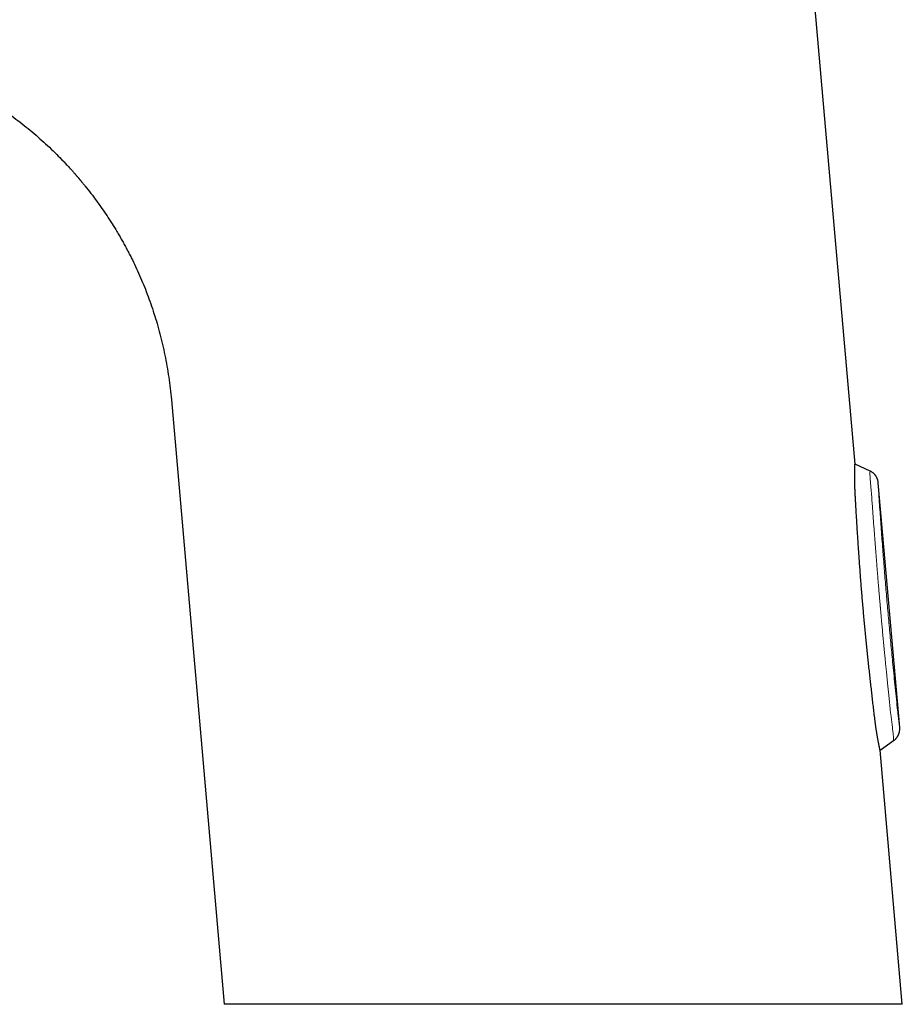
# Model space of a CAD drawing. Header units: millimetres. Extents: x 8 to 532, y 12 to 403.
# Tile 2 of 45: x 103 to 165, y 267 to 336. Entities that reach past the tile are written whole.
import ezdxf

# ---------------------------------------------------------------- set-up
doc = ezdxf.new("R2010")
doc.units = ezdxf.units.MM

msp = doc.modelspace()

# ---------------------------------------------------------------- linework, layer by layer
at = {"color": 7, "linetype": 'Continuous', "lineweight": 30}
for p, q in [((161.484, 304.683), (156.022, 367.108)), ((113.898, 309.161), (117.581, 267.059)), ((162.53, 304.195), (161.484, 304.683)), ((164.596, 286.328), (163.104, 303.376)), ((163.227, 284.759), (164.173, 285.421)), ((164.776, 267.059), (163.227, 284.759)), ((164.776, 267.059), (117.581, 267.059))]:
    msp.add_line(p, q, dxfattribs=at)
at = {"color": 8, "linetype": 'Continuous', "lineweight": 0, "flags": 128}
msp.add_lwpolyline([(162.647, 302.345), (162.591, 303.089), (162.549, 303.685), (162.527, 304.068), (162.53, 304.195), (162.53, 304.195), (162.53, 304.195)], dxfattribs=at)
at = {"color": 7, "linetype": 'Continuous', "lineweight": 30}
for points, knots in [([(85.971, 334.258), (86.386, 334.261), (87.206, 334.266), (88.421, 334.206), (89.608, 334.098), (90.768, 333.941), (91.74, 333.767), (92.531, 333.599), (93.148, 333.452), (93.757, 333.293), (94.356, 333.122), (94.946, 332.939), (95.526, 332.745), (96.389, 332.434), (97.518, 331.978), (98.885, 331.335), (100.195, 330.628), (101.449, 329.862), (102.649, 329.039), (103.797, 328.162), (104.888, 327.228), (105.734, 326.443), (106.196, 325.952), (106.332, 325.807)], [0, 0, 0, 0, 0.054905, 0.108434, 0.160849, 0.212384, 0.263198, 0.291401, 0.319366, 0.347086, 0.374558, 0.401776, 0.42874, 0.45545, 0.523122, 0.589642, 0.655157, 0.719847, 0.783888, 0.847481, 0.910859, 0.973707, 1, 1, 1, 1]), ([(106.339, 325.813), (106.345, 325.807), (106.376, 325.774), (106.442, 325.705), (106.536, 325.606), (106.638, 325.497), (106.734, 325.393), (106.808, 325.313), (106.861, 325.253), (106.899, 325.212), (106.94, 325.166), (106.985, 325.116), (107.035, 325.061), (107.087, 325.002), (107.143, 324.938), (107.203, 324.87), (107.256, 324.809), (107.3, 324.758), (107.333, 324.72), (107.365, 324.684), (107.393, 324.651), (107.419, 324.621), (107.441, 324.594), (107.464, 324.568), (107.484, 324.543), (107.502, 324.522), (107.515, 324.507), (107.524, 324.496), (107.531, 324.488), (107.54, 324.477), (107.553, 324.461), (107.569, 324.443), (107.586, 324.423), (107.603, 324.402), (107.626, 324.374), (107.656, 324.338), (107.693, 324.294), (107.743, 324.233), (107.807, 324.155), (107.862, 324.087), (107.892, 324.05), (107.896, 324.045)], [0, 0, 0, 0, 0.011489, 0.056832, 0.122525, 0.185476, 0.245695, 0.303193, 0.324098, 0.347637, 0.373815, 0.402636, 0.434099, 0.467575, 0.503604, 0.542188, 0.58333, 0.605663, 0.627704, 0.64799, 0.666507, 0.683253, 0.698228, 0.711431, 0.726692, 0.738601, 0.747158, 0.752363, 0.75562, 0.761639, 0.77042, 0.781103, 0.792225, 0.803762, 0.815714, 0.838705, 0.863092, 0.888679, 0.93907, 0.991377, 1, 1, 1, 1]), ([(107.894, 324.043), (108.165, 323.7), (108.699, 323.023), (109.433, 321.96), (109.95, 321.141), (110.284, 320.573), (110.455, 320.275), (110.623, 319.973), (110.788, 319.667), (110.95, 319.358), (111.26, 318.747), (111.701, 317.809), (112.231, 316.514), (112.706, 315.155), (113.12, 313.735), (113.463, 312.257), (113.734, 310.728), (113.843, 309.687), (113.898, 309.161)], [0, 0, 0, 0, 0.080578, 0.158695, 0.237994, 0.258992, 0.28009, 0.301293, 0.322601, 0.344018, 0.365542, 0.448977, 0.534866, 0.623239, 0.714063, 0.807243, 0.902624, 1, 1, 1, 1]), ([(161.508, 302.397), (161.505, 302.439), (161.501, 302.522), (161.495, 302.645), (161.489, 302.767), (161.484, 302.887), (161.48, 303.007), (161.477, 303.124), (161.474, 303.24), (161.472, 303.348), (161.47, 303.451), (161.469, 303.547), (161.468, 303.64), (161.468, 303.731), (161.468, 303.819), (161.468, 303.903), (161.469, 303.984), (161.469, 304.061), (161.47, 304.135), (161.471, 304.205), (161.473, 304.27), (161.474, 304.331), (161.475, 304.388), (161.476, 304.44), (161.478, 304.488), (161.479, 304.531), (161.48, 304.568), (161.481, 304.601), (161.482, 304.628), (161.483, 304.65), (161.483, 304.666), (161.484, 304.677), (161.484, 304.683), (161.484, 304.682), (161.484, 304.682)], [0, 0, 0, 0, 0.031741, 0.063545, 0.09554, 0.127598, 0.160384, 0.193237, 0.226292, 0.259415, 0.289364, 0.319362, 0.349737, 0.380112, 0.410688, 0.441264, 0.472223, 0.503235, 0.534334, 0.565484, 0.597031, 0.628579, 0.660339, 0.692099, 0.724267, 0.75649, 0.788465, 0.820494, 0.852942, 0.885391, 0.918065, 0.950739, 0.983848, 1, 1, 1, 1]), ([(163.104, 303.376), (163.102, 303.398), (163.097, 303.442), (163.085, 303.504), (163.07, 303.561), (163.054, 303.613), (163.038, 303.658), (163.022, 303.695), (163.007, 303.726), (162.993, 303.753), (162.98, 303.777), (162.968, 303.799), (162.953, 303.823), (162.935, 303.85), (162.912, 303.883), (162.885, 303.919), (162.852, 303.958), (162.813, 303.998), (162.769, 304.04), (162.719, 304.081), (162.662, 304.122), (162.599, 304.161), (162.554, 304.183), (162.53, 304.195)], [0, 0, 0, 0, 0.064506, 0.125176, 0.181706, 0.233849, 0.281404, 0.317421, 0.35008, 0.379332, 0.405138, 0.427614, 0.451381, 0.484573, 0.522849, 0.566176, 0.614492, 0.667698, 0.725651, 0.78815, 0.854936, 0.925684, 1, 1, 1, 1]), ([(162.854, 287.014), (162.836, 287.162), (162.801, 287.459), (162.749, 287.905), (162.697, 288.354), (162.646, 288.803), (162.595, 289.254), (162.544, 289.708), (162.494, 290.163), (162.444, 290.622), (162.396, 291.081), (162.348, 291.541), (162.3, 292.002), (162.254, 292.468), (162.208, 292.938), (162.163, 293.413), (162.118, 293.888), (162.075, 294.364), (162.034, 294.84), (161.993, 295.317), (161.953, 295.796), (161.914, 296.276), (161.877, 296.756), (161.841, 297.235), (161.805, 297.714), (161.773, 298.174), (161.742, 298.616), (161.713, 299.039), (161.686, 299.461), (161.658, 299.882), (161.632, 300.303), (161.606, 300.724), (161.581, 301.144), (161.556, 301.563), (161.532, 301.981), (161.516, 302.259), (161.508, 302.397)], [0, 0, 0, 0, 0.0295772, 0.0591607, 0.0887472, 0.1183335, 0.1479165, 0.1774934, 0.2073048, 0.2371231, 0.2669448, 0.2967663, 0.3265843, 0.3563954, 0.3869865, 0.4175853, 0.448188, 0.4787906, 0.5093893, 0.5399803, 0.5708544, 0.6017364, 0.6326224, 0.6635085, 0.6943907, 0.725265, 0.7526712, 0.7800814, 0.807493, 0.8349033, 0.8623096, 0.8898451, 0.9173844, 0.9449249, 0.9724643, 1, 1, 1, 1]), ([(163.227, 284.76), (163.227, 284.76), (163.227, 284.759), (163.226, 284.764), (163.224, 284.775), (163.22, 284.791), (163.216, 284.813), (163.21, 284.84), (163.203, 284.874), (163.195, 284.912), (163.186, 284.956), (163.176, 285.005), (163.165, 285.058), (163.154, 285.116), (163.141, 285.18), (163.128, 285.249), (163.113, 285.323), (163.098, 285.403), (163.083, 285.486), (163.067, 285.572), (163.052, 285.661), (163.035, 285.755), (163.019, 285.852), (163.002, 285.954), (162.985, 286.061), (162.968, 286.171), (162.952, 286.275), (162.938, 286.371), (162.926, 286.458), (162.913, 286.546), (162.901, 286.636), (162.889, 286.728), (162.877, 286.822), (162.865, 286.917), (162.857, 286.982), (162.854, 287.014)], [0, 0, 0, 0, 0.017016, 0.049382, 0.081804, 0.114393, 0.14704, 0.180338, 0.213696, 0.247239, 0.280845, 0.313185, 0.345582, 0.378151, 0.410778, 0.444072, 0.47743, 0.510979, 0.544594, 0.576459, 0.608381, 0.640755, 0.673128, 0.705748, 0.738368, 0.771467, 0.804632, 0.828775, 0.852917, 0.877167, 0.901417, 0.926004, 0.950592, 0.975296, 1, 1, 1, 1]), ([(164.173, 285.421), (164.191, 285.435), (164.226, 285.46), (164.274, 285.502), (164.317, 285.543), (164.354, 285.583), (164.384, 285.62), (164.408, 285.652), (164.428, 285.68), (164.445, 285.706), (164.459, 285.729), (164.471, 285.751), (164.485, 285.775), (164.5, 285.805), (164.516, 285.841), (164.534, 285.883), (164.551, 285.931), (164.567, 285.984), (164.58, 286.043), (164.591, 286.108), (164.598, 286.177), (164.6, 286.251), (164.597, 286.302), (164.596, 286.328)], [0, 0, 0, 0, 0.064506, 0.125176, 0.181706, 0.233849, 0.281404, 0.317421, 0.35008, 0.379331, 0.405138, 0.427614, 0.451381, 0.484573, 0.522849, 0.566176, 0.614492, 0.667698, 0.725651, 0.78815, 0.854936, 0.925684, 1, 1, 1, 1])]:
    msp.add_open_spline(points, degree=3, knots=knots, dxfattribs=at)
at = {"color": 8, "linetype": 'Continuous', "lineweight": 0}
for points, knots in [([(163.104, 303.376), (163.104, 303.376), (163.104, 303.382), (163.104, 303.36), (163.106, 303.302), (163.109, 303.199), (163.113, 303.073), (163.118, 302.941), (163.124, 302.813), (163.131, 302.672), (163.139, 302.52), (163.149, 302.358), (163.157, 302.244), (163.161, 302.188)], [0, 0, 0, 0, 0.000162, 0.127748, 0.251494, 0.374582, 0.500243, 0.584258, 0.667236, 0.750235, 0.834104, 0.916969, 1, 1, 1, 1]), ([(163.967, 287.264), (163.955, 287.379), (163.932, 287.605), (163.898, 287.939), (163.866, 288.26), (163.835, 288.569), (163.805, 288.863), (163.777, 289.144), (163.75, 289.411), (163.724, 289.665), (163.7, 289.907), (163.677, 290.136), (163.656, 290.353), (163.636, 290.557), (163.621, 290.707), (163.611, 290.806), (163.606, 290.859), (163.601, 290.91), (163.596, 290.963), (163.59, 291.026), (163.573, 291.201), (163.542, 291.519), (163.498, 291.97), (163.453, 292.449), (163.409, 292.919), (163.368, 293.362), (163.33, 293.779), (163.296, 294.154), (163.273, 294.411), (163.261, 294.552), (163.257, 294.596), (163.253, 294.639), (163.249, 294.683), (163.245, 294.726), (163.235, 294.848), (163.217, 295.053), (163.192, 295.346), (163.166, 295.653), (163.139, 295.972), (163.112, 296.305), (163.084, 296.643), (163.056, 296.987), (163.028, 297.337), (163, 297.697), (162.971, 298.069), (162.941, 298.452), (162.91, 298.846), (162.879, 299.252), (162.847, 299.668), (162.815, 300.095), (162.782, 300.529), (162.749, 300.971), (162.716, 301.421), (162.682, 301.88), (162.659, 302.189), (162.647, 302.345)], [0, 0, 0, 0, 0.023379, 0.045879, 0.0675, 0.08824, 0.1081, 0.126749, 0.144548, 0.161498, 0.177598, 0.192849, 0.207249, 0.220799, 0.233499, 0.237063, 0.240554, 0.243972, 0.247317, 0.251064, 0.256508, 0.281936, 0.314196, 0.345807, 0.376767, 0.407078, 0.433213, 0.458844, 0.480983, 0.483853, 0.486717, 0.489574, 0.492424, 0.495267, 0.498104, 0.51647, 0.535705, 0.555808, 0.57678, 0.59862, 0.621329, 0.643535, 0.666512, 0.690261, 0.71478, 0.740071, 0.766132, 0.792963, 0.820564, 0.848935, 0.878076, 0.907445, 0.937555, 0.968407, 1, 1, 1, 1]), ([(163.161, 302.188), (163.178, 301.959), (163.211, 301.503), (163.261, 300.815), (163.311, 300.128), (163.362, 299.44), (163.414, 298.751), (163.466, 298.075), (163.518, 297.413), (163.57, 296.763), (163.624, 296.112), (163.679, 295.462), (163.736, 294.8), (163.796, 294.127), (163.858, 293.443), (163.922, 292.76), (163.986, 292.077), (164.053, 291.395), (164.124, 290.672), (164.2, 289.91), (164.282, 289.108), (164.364, 288.306), (164.418, 287.774), (164.446, 287.508)], [0, 0, 0, 0, 0.047581, 0.094937, 0.142096, 0.189082, 0.235921, 0.28264, 0.326602, 0.370502, 0.414363, 0.458208, 0.502057, 0.548173, 0.594288, 0.640428, 0.686618, 0.732885, 0.779255, 0.834071, 0.889106, 0.944403, 1, 1, 1, 1]), ([(164.446, 287.508), (164.452, 287.451), (164.464, 287.337), (164.482, 287.176), (164.5, 287.024), (164.518, 286.884), (164.534, 286.757), (164.552, 286.627), (164.57, 286.502), (164.584, 286.401), (164.594, 286.339), (164.595, 286.331), (164.596, 286.328)], [0, 0, 0, 0, 0.08334, 0.166398, 0.250356, 0.333567, 0.416505, 0.500222, 0.626023, 0.749132, 0.872773, 1, 1, 1, 1]), ([(164.173, 285.421), (164.174, 285.45), (164.177, 285.507), (164.136, 285.912), (164.067, 286.503), (164, 287.01), (163.967, 287.264)], [0, 0, 0, 0, 0.249228, 0.498458, 0.748427, 1, 1, 1, 1])]:
    msp.add_open_spline(points, degree=3, knots=knots, dxfattribs=at)

doc.saveas('drawing.dxf')
